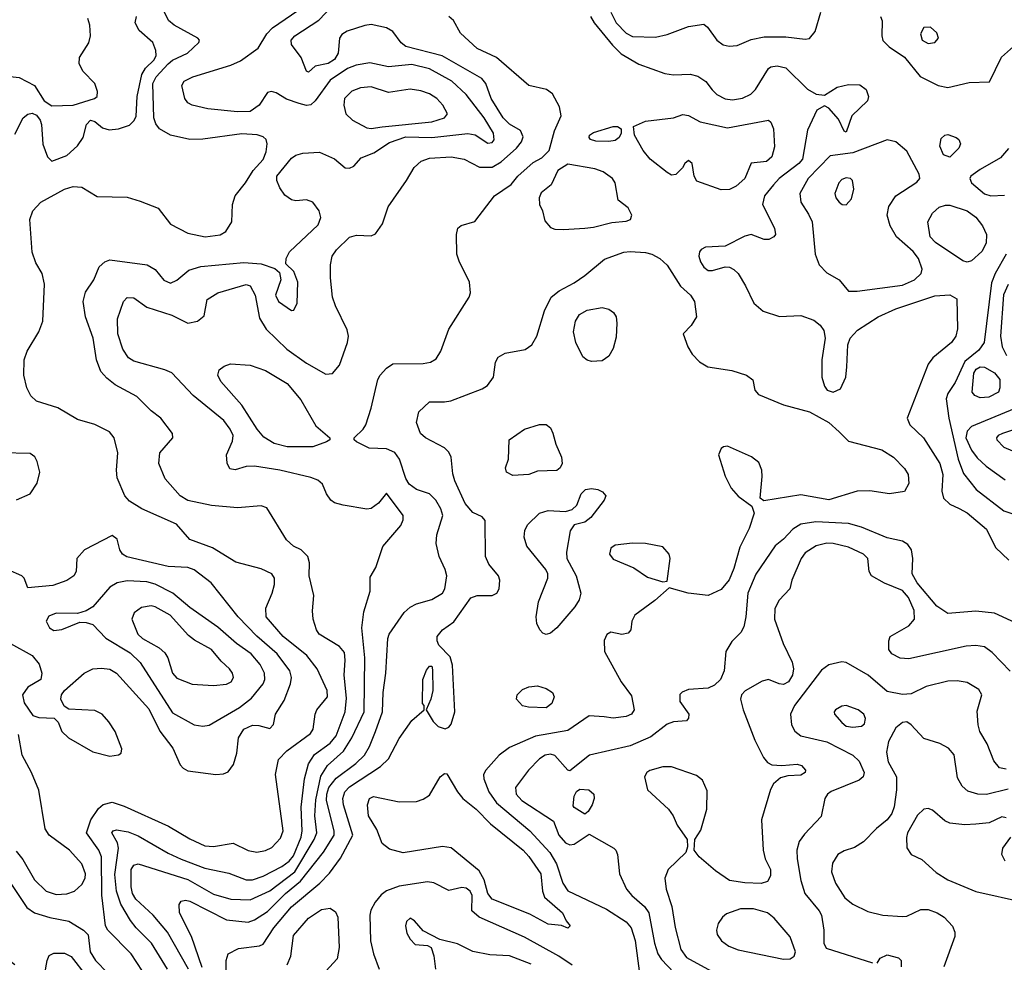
# Model space of a CAD drawing. Extents: x 1173079 to 1307053, y 522583 to 678478.
# Tile 54 of 256: x 1197177 to 1201737, y 566626 to 570990. Entities that reach past the tile are written whole.
import ezdxf

# ---------------------------------------------------------------- set-up
doc = ezdxf.new("R2010")
doc.units = 0

msp = doc.modelspace()

# ---------------------------------------------------------------- linework, layer by layer
at = {"layer": '0CON20XD'}
for points in [[(1197958.4, 566595), (1197861.9, 566765), (1197795, 566844.7), (1197715, 566918.7), (1197699.3, 566945), (1197693.3, 566975), (1197693.4, 567055), (1197705, 567075.6), (1197725, 567082.7), (1197955, 567008.8), (1198075, 566941.4), (1198155, 566918.1), (1198245, 566914.7), (1198335, 566956.9), (1198451.7, 567045), (1198541, 567195), (1198552.4, 567225), (1198543, 567305), (1198548.2, 567378.2), (1198571.8, 567488.2), (1198602.6, 567537.4), (1198677.1, 567602.9), (1198715.2, 567664.8), (1198772, 567785), (1198775.2, 568035), (1198761.1, 568175), (1198771.2, 568248.8), (1198799.5, 568345), (1198800.8, 568409.2), (1198825.6, 568454.4), (1198858.7, 568551.3), (1198941.7, 568648.3), (1198952.7, 568675), (1198953.6, 568695), (1198875, 568797.5), (1198838.5, 568751.5), (1198805, 568726.7), (1198785, 568724.4), (1198675, 568741.8), (1198635, 568753.5), (1198618.6, 568765), (1198598.1, 568795), (1198579.7, 568839.7), (1198557.6, 568857.6), (1198525, 568870.8), (1198382, 568905), (1198265, 568923.8), (1198225, 568920.9), (1198175, 568905.7), (1198150.7, 568910.7), (1198137, 568937), (1198135.4, 568975), (1198161.7, 569038.3), (1198165.3, 569065), (1198152.1, 569095), (1198122.5, 569135), (1197980.9, 569250.8), (1197881.4, 569355), (1197849.2, 569369.2), (1197705, 569409.6), (1197681.5, 569425), (1197654.6, 569465), (1197631.8, 569535), (1197630, 569605), (1197656.9, 569685), (1197675, 569704.4), (1197705, 569701.8), (1197765, 569659.6), (1197882, 569622), (1197955.7, 569585.7), (1198000, 569595), (1198031.7, 569618.3), (1198045.7, 569694.3), (1198094.7, 569725.3), (1198225, 569763.8), (1198245, 569758.2), (1198266.8, 569715), (1198287.6, 569607.6), (1198317.8, 569557.8), (1198414.4, 569464.4), (1198505, 569400.4), (1198595, 569348.6), (1198625, 569352), (1198658.6, 569391.4), (1198695.5, 569495), (1198699.5, 569525), (1198693.3, 569555), (1198638.8, 569665), (1198625.4, 569705), (1198616.2, 569795), (1198616.2, 569855), (1198624.6, 569895), (1198644.8, 569925.2), (1198705, 569982.9), (1198737, 569993), (1198805, 569989.2), (1198825, 569998.8), (1198857.1, 570045), (1198883.3, 570123.3), (1198968.9, 570245), (1199003.9, 570306.1), (1199036, 570335), (1199075, 570348.4), (1199175.8, 570355.8), (1199235, 570344.5), (1199307.1, 570307.1), (1199365, 570307.9), (1199407.3, 570332.7), (1199477.1, 570395), (1199501.2, 570425), (1199508.5, 570448.5), (1199497, 570477), (1199445, 570506.3), (1199416.5, 570535), (1199360.7, 570625), (1199336.2, 570695), (1199317.1, 570717.1), (1199133.2, 570823.2), (1198965, 570866.3), (1198943.1, 570883.1), (1198905, 570934.7), (1198875, 570951.7), (1198805, 570967.7), (1198775, 570963.9), (1198693.1, 570936.9), (1198669.2, 570920.8), (1198658.2, 570905), (1198651.9, 570835), (1198634.8, 570805.2), (1198605, 570787), (1198545.4, 570774.6), (1198515, 570746.7), (1198505, 570752.5), (1198480.8, 570815), (1198436.4, 570875), (1198434.6, 570895), (1198450.9, 570915), (1198561.8, 570988.2), (1198652.8, 571085)], [(1196795, 571001.5), (1196874.3, 570914.3), (1196917.3, 570835), (1196932.5, 570742.5), (1196950, 570720), (1196977, 570717), (1197105, 570730), (1197175, 570721.9), (1197245.3, 570685.3), (1197290, 570615), (1197325, 570591.6), (1197425, 570594), (1197523.8, 570625), (1197536, 570635), (1197537.7, 570657.7), (1197524.2, 570694.2), (1197470.7, 570750.7), (1197452.9, 570785), (1197453.3, 570815), (1197497.3, 570882.7), (1197505.4, 570915), (1197501.8, 570965), (1197492.5, 570995)], [(1198555.3, 567985.3), (1198506.8, 568046.8), (1198396.6, 568135), (1198318, 568225), (1198316.2, 568265), (1198346.5, 568335), (1198356.7, 568375), (1198356.5, 568405), (1198345, 568424.3), (1198295, 568448), (1198178.5, 568478.5), (1198070, 568545), (1197965, 568584.1), (1197903.8, 568653.8), (1197742.5, 568725), (1197685, 568760.8), (1197664.4, 568785), (1197628.6, 568868.6), (1197625.4, 568904.6), (1197631.8, 568985), (1197614.7, 569054.7), (1197592.1, 569082.1), (1197525, 569116.5), (1197445, 569139.5), (1197353.1, 569193.1), (1197255, 569223.5), (1197228, 569248), (1197210, 569285), (1197195.8, 569345), (1197197.1, 569415), (1197211.6, 569455), (1197265.4, 569545), (1197284.1, 569595), (1197292.2, 569765), (1197280.6, 569815), (1197251.4, 569865), (1197234.4, 569914.4), (1197223.2, 570065), (1197237.7, 570105), (1197275.2, 570144.8), (1197385, 570205.3), (1197425, 570217.8), (1197465, 570214.5), (1197535, 570171.4), (1197675, 570168.5), (1197735, 570150), (1197817.5, 570117.5), (1197875, 570043.8), (1197955, 570001.2), (1198035.5, 569985.5), (1198105.5, 569994.5), (1198131.2, 570008.8), (1198158.8, 570055), (1198162, 570135), (1198174.3, 570175), (1198223.1, 570235), (1198258, 570292), (1198305, 570343.1), (1198317.6, 570377.6), (1198323.5, 570415), (1198318.1, 570435), (1198305, 570447.8), (1198276.5, 570456.5), (1198205, 570461.9), (1198025, 570437.3), (1197965, 570436.2), (1197875, 570455.3), (1197825, 570485.5), (1197807.2, 570507.2), (1197798.4, 570535), (1197794.1, 570695), (1197808.3, 570725), (1197864, 570785), (1197885, 570803.2), (1197954.2, 570835), (1198006.7, 570885), (1198010, 570895), (1198001.2, 570905), (1197891.9, 570965), (1197866.3, 570986.3), (1197847.8, 571025)], [(1197277.1, 570505), (1197283.6, 570413.6), (1197305.4, 570355.4), (1197325, 570335.8), (1197395, 570361.1), (1197445, 570406.7), (1197471.5, 570445), (1197485.7, 570505), (1197505, 570524.4), (1197525, 570518.9), (1197559.6, 570489.6), (1197590.8, 570480.8), (1197635.2, 570484.8), (1197685, 570501.6), (1197707, 570523), (1197715.8, 570544.2), (1197720.6, 570635), (1197742.9, 570737.1), (1197759, 570765), (1197799.8, 570805), (1197809.3, 570825), (1197808, 570848), (1197793.5, 570885), (1197729.7, 570939.7), (1197711.1, 570975), (1197718, 571005)], [(1198690.9, 567849.1), (1198679.8, 567955), (1198684.7, 568025), (1198680.7, 568060.7), (1198657.7, 568087.7), (1198564.4, 568145), (1198551.4, 568165), (1198535.7, 568215), (1198533, 568253), (1198539.5, 568325), (1198516.9, 568415), (1198519.4, 568475), (1198512, 568505), (1198481.2, 568535), (1198445, 568552.9), (1198412.6, 568582.6), (1198320.7, 568730.7), (1198295, 568738.8), (1198185, 568730.9), (1198065, 568741.1), (1197955, 568764.7), (1197920.5, 568785), (1197850, 568865), (1197821.5, 568935), (1197825.6, 568985), (1197885.8, 569055), (1197884.2, 569075), (1197830.8, 569145), (1197785, 569180), (1197719.2, 569245), (1197619.3, 569299.3), (1197580.2, 569330.2), (1197552, 569362), (1197533.1, 569415), (1197517.8, 569515), (1197482.2, 569615), (1197471.2, 569685), (1197481.7, 569728.3), (1197520.4, 569785), (1197545, 569846), (1197570.4, 569869.6), (1197595, 569877.8), (1197767.5, 569855), (1197805, 569834), (1197845, 569784.4), (1197875, 569770.9), (1197905, 569783.6), (1197960.2, 569829.8), (1198015, 569848.2), (1198214.3, 569865.7), (1198295, 569859.1), (1198358.3, 569838.3), (1198380, 569820), (1198385.8, 569785), (1198361.1, 569715), (1198375, 569685.8), (1198435, 569643.8), (1198446.7, 569645), (1198462.7, 569677.3), (1198465.6, 569775), (1198445.8, 569825), (1198410, 569860), (1198410.8, 569885), (1198425.8, 569915), (1198559.4, 570040.6), (1198572.1, 570075), (1198563.6, 570105), (1198535, 570145.6), (1198505, 570156.5), (1198455, 570151.2), (1198435, 570155.4), (1198405, 570177.3), (1198381, 570211), (1198367.1, 570245), (1198368.1, 570265), (1198435, 570349.5), (1198455, 570362.5), (1198488.6, 570371.4), (1198565, 570376.9), (1198635, 570346.2), (1198685, 570304), (1198705, 570302), (1198725, 570312.5), (1198759.1, 570350.9), (1198816.8, 570373.2), (1198889.1, 570420.9), (1198965, 570447.2), (1199085.2, 570444.8), (1199252.9, 570462.9), (1199286.9, 570456.9), (1199345, 570418.5), (1199365, 570421.1), (1199375, 570434), (1199370.8, 570465), (1199328.2, 570535), (1199244.2, 570644.2), (1199178.2, 570705), (1199075, 570763), (1198993.2, 570783.2), (1198885, 570771.4), (1198799.1, 570790.9), (1198735, 570780.3), (1198695, 570763.5), (1198615, 570710.8), (1198545, 570613.8), (1198525, 570595.4), (1198505, 570592.7), (1198471.4, 570601.4), (1198412, 570622), (1198365, 570650.9), (1198342.5, 570657.5), (1198325, 570652.5), (1198285.6, 570594.4), (1198245, 570564.7), (1198185, 570563.2), (1198048.1, 570578.1), (1197975, 570594.5), (1197955.4, 570605.4), (1197941.1, 570625), (1197927.5, 570685), (1197938, 570705), (1197979.2, 570725), (1198155, 570779.1), (1198199.7, 570800.3), (1198281.1, 570858.9), (1198321.5, 570925), (1198348.1, 570951.9), (1198465, 571032.4)], [(1197972.2, 566745), (1197916.8, 566855), (1197915.6, 566894.4), (1197925, 566908.8), (1197945, 566913.3), (1197965, 566908.5), (1198135, 566822.4), (1198235, 566811.8), (1198265, 566823.1), (1198325, 566861), (1198408, 566945), (1198477.9, 567002.1), (1198583.6, 567136.4), (1198633, 567215), (1198634, 567235), (1198598.4, 567375), (1198599.1, 567405), (1198608.1, 567435), (1198642, 567478), (1198733.2, 567546.8), (1198773.1, 567585), (1198796.8, 567625), (1198824.8, 567695), (1198856.6, 567785), (1198859.5, 567875), (1198873.2, 567965), (1198881.5, 568125), (1198887.3, 568145), (1198957.8, 568245), (1198985, 568270), (1199014.7, 568285.3), (1199085, 568305.4), (1199134.3, 568335), (1199145.5, 568355), (1199154.6, 568415), (1199147.7, 568445), (1199119.5, 568505), (1199105.5, 568565), (1199108.8, 568605), (1199136.1, 568695), (1199127.7, 568725), (1199104.6, 568765), (1199075.2, 568795.2), (1199014.8, 568814.8), (1198980.2, 568840.2), (1198965, 568866.7), (1198936.2, 568956.2), (1198915, 568985.9), (1198875, 569003.1), (1198795, 569007.1), (1198736.2, 569035), (1198726.7, 569045), (1198726.2, 569055), (1198767.5, 569095), (1198780, 569115), (1198805, 569191.2), (1198835.5, 569324.5), (1198845.8, 569345), (1198875, 569376.2), (1198905, 569396.2), (1199045, 569398.2), (1199078.8, 569405), (1199105, 569420), (1199127.5, 569455), (1199165, 569557.5), (1199259.2, 569705), (1199264.3, 569725.7), (1199259.5, 569775), (1199211.5, 569871.5), (1199201.5, 569905), (1199199.5, 569995), (1199205.6, 570024.4), (1199222.2, 570037.8), (1199285, 570055.7), (1199376, 570175), (1199453.3, 570226.7), (1199483.3, 570265), (1199555, 570328.6), (1199595, 570350), (1199629.4, 570385), (1199653.8, 570475), (1199684.4, 570545), (1199676.6, 570586.6), (1199645, 570646.7), (1199617, 570667), (1199535, 570685.7), (1199385, 570814.7), (1199296.1, 570856.1), (1199217.9, 570927.9), (1199185.8, 570985.8), (1199165, 571004.5)], [(1199820.7, 571005), (1199838.2, 570975), (1199921.9, 570871.9), (1199961.9, 570831.9), (1200044.3, 570784.3), (1200165, 570740.9), (1200204.7, 570735.3), (1200282.7, 570737.3), (1200317.9, 570727.9), (1200355, 570704.2), (1200384.7, 570664.7), (1200405, 570644.4), (1200445, 570623.8), (1200478.9, 570618.9), (1200525, 570627.5), (1200562.5, 570645), (1200585, 570666.9), (1200645, 570763.8), (1200655, 570771.2), (1200685, 570775.8), (1200725, 570767.5), (1200825, 570668.8), (1200865.9, 570645.9), (1200905, 570641.2), (1200962.6, 570677.4), (1201015, 570689.4), (1201067.8, 570687.8), (1201096.7, 570666.7), (1201108.5, 570635), (1201103.2, 570615), (1201030.8, 570545), (1201005, 570468.8), (1200995, 570474), (1200968.9, 570528.9), (1200925, 570580.8), (1200905, 570591.2), (1200868.8, 570571.2), (1200825, 570478.8), (1200802.4, 570345), (1200785, 570324.2), (1200694.6, 570255), (1200667.7, 570225), (1200626.4, 570175), (1200617.1, 570135), (1200673.3, 570025), (1200676.7, 569995), (1200670, 569985), (1200647, 569973), (1200625, 569972), (1200564.1, 569995.9), (1200535, 569988), (1200445, 569942), (1200353.6, 569936.4), (1200333.5, 569926.5), (1200325.7, 569915), (1200322.2, 569895), (1200329.5, 569869.5), (1200345, 569844.4), (1200365, 569829.4), (1200385, 569829.4), (1200445, 569845.8), (1200465, 569844.2), (1200485, 569834), (1200504, 569815), (1200538.3, 569758.3), (1200577, 569677), (1200620.3, 569640.3), (1200696.4, 569616.4), (1200795, 569621.2), (1200855, 569599.2), (1200885, 569576), (1200900.9, 569550.9), (1200908, 569515), (1200891.5, 569415), (1200892.5, 569335), (1200903.8, 569293.8), (1200916.2, 569275), (1200945, 569266), (1200978.8, 569281.2), (1201002.9, 569335), (1201007.5, 569382.5), (1201012, 569485), (1201022.9, 569515), (1201057.3, 569552.7), (1201152.2, 569615), (1201235, 569651.9), (1201415, 569711.8), (1201485, 569716.9), (1201517.3, 569697.3), (1201520.9, 569559.1), (1201512.5, 569525), (1201493.1, 569495), (1201406.7, 569425), (1201384.2, 569395.8), (1201287.5, 569145), (1201298.8, 569115), (1201362.9, 569055), (1201438.8, 568935), (1201451.6, 568885), (1201448.1, 568808.1), (1201455.4, 568775), (1201485, 568747.7), (1201527.7, 568727.8), (1201565, 568706.8), (1201655, 568631.5), (1201696.8, 568546.8), (1201758.6, 568488.6)], [(1199914.8, 571025), (1199939, 570975), (1199985, 570927.5), (1200015, 570912.5), (1200120.9, 570909.1), (1200175, 570920.9), (1200275, 570958.2), (1200345, 570969.4), (1200363.1, 570955), (1200405.5, 570895), (1200435, 570873.2), (1200463.2, 570866.8), (1200499.3, 570870.7), (1200565, 570898.5), (1200625, 570910.6), (1200725, 570910.9), (1200815, 570899.5), (1200835, 570903.1), (1200861.8, 570935), (1200887.2, 571025)], [(1201163.3, 571005), (1201170.8, 570985), (1201169.1, 570915), (1201175, 570894.3), (1201203.3, 570865), (1201275, 570817.3), (1201347.7, 570727.8), (1201430, 570685), (1201475, 570676.4), (1201575, 570699.2), (1201668.3, 570701.7), (1201724.1, 570815.9), (1201834.5, 570915)], [(1201385, 570880.6), (1201415, 570884.2), (1201432, 570905), (1201425, 570930), (1201395.8, 570955.8), (1201365, 570953.8), (1201349.4, 570925), (1201357.1, 570895), (1201385, 570880.6)], [(1198805, 570486.1), (1198855, 570494.8), (1199085, 570517.4), (1199144.3, 570535), (1199157.8, 570555), (1199136.9, 570595), (1199108.9, 570625), (1199075, 570646.8), (1199035, 570660.4), (1198985, 570668.2), (1198885, 570653.4), (1198805, 570678.5), (1198755, 570674.6), (1198715, 570659.5), (1198681.8, 570625), (1198678.2, 570595), (1198687.5, 570555), (1198717.5, 570525), (1198785, 570490), (1198805, 570486.1)], [(1197155, 570460), (1197192.9, 570535), (1197215, 570553.2), (1197235, 570556.7), (1197255, 570547.5), (1197271.8, 570525), (1197277.1, 570505)], [(1200425, 570202.8), (1200313.2, 570243.2), (1200301.2, 570265), (1200291.2, 570325), (1200275, 570338.8), (1200256.7, 570325), (1200246.1, 570303.9), (1200216.1, 570273.9), (1200195, 570270), (1200175, 570282), (1200097.5, 570345), (1200063.9, 570383.9), (1200023.8, 570455), (1200020, 570495), (1200075, 570520), (1200204.3, 570535.7), (1200248.3, 570551.7), (1200275, 570546.9), (1200328, 570518), (1200455, 570489.1), (1200645, 570524.2), (1200655.7, 570515), (1200667.8, 570485), (1200672, 570402), (1200660.9, 570355), (1200635, 570333.1), (1200565, 570326), (1200535.4, 570255), (1200495, 570219.7), (1200465, 570204.7), (1200425, 570202.8)], [(1199905, 570425.7), (1199845, 570427.1), (1199821.2, 570435), (1199814.2, 570445), (1199816, 570455), (1199835, 570467.5), (1199925, 570495.8), (1199945, 570496.2), (1199962.5, 570485), (1199963.3, 570465), (1199953.3, 570445), (1199935, 570431.4), (1199905, 570425.7)], [(1201485, 570354.4), (1201456, 570365), (1201438.1, 570405), (1201445, 570440), (1201462, 570455), (1201475, 570458.2), (1201514, 570445), (1201526.2, 570435), (1201534, 570415), (1201525.8, 570395), (1201485, 570354.4)], [(1201055, 569732.9), (1201265, 569761.6), (1201321.9, 569785), (1201352.5, 569815), (1201356.5, 569835), (1201338.9, 569885), (1201315, 569916.8), (1201237.9, 569985), (1201209.1, 570035), (1201194.5, 570085), (1201202.5, 570125), (1201235, 570174.3), (1201331.9, 570238.1), (1201345.6, 570255), (1201342.2, 570275), (1201285, 570380.8), (1201235, 570424.2), (1201195, 570434.2), (1201036.2, 570373.8), (1200930.3, 570359.7), (1200828.8, 570255), (1200790.8, 570185), (1200794.6, 570145), (1200830.1, 570090.1), (1200846.6, 570055), (1200860.7, 569905), (1200879.6, 569855), (1200915, 569817.8), (1200972, 569785), (1201015, 569733.8), (1201055, 569732.9)], [(1201756.9, 570393.1), (1201718.8, 570351.2), (1201625, 570296.2), (1201581.9, 570265), (1201576.9, 570255), (1201585.6, 570235), (1201645, 570184.4), (1201675, 570174.4), (1201737.5, 570177.5)], [(1199695, 570019.4), (1199795, 570024.7), (1199835, 570028.9), (1199918.7, 570051.3), (1199985, 570057.1), (1200006.2, 570065), (1200012.5, 570085), (1199995, 570118.8), (1199948.8, 570155), (1199934, 570235), (1199922, 570255), (1199878.6, 570285), (1199840.2, 570300.3), (1199715, 570320.6), (1199668.6, 570291.4), (1199638, 570225), (1199592.1, 570187.9), (1199582, 570165), (1199584, 570135), (1199598, 570105), (1199608.3, 570058.3), (1199635, 570028), (1199655, 570020.8), (1199695, 570019.4)], [(1201005, 570133.5), (1201029.5, 570160.5), (1201039.4, 570205), (1201034, 570245), (1201024.4, 570254.4), (1201005, 570257.5), (1200985, 570250.6), (1200970, 570235), (1200951.9, 570185), (1200957.1, 570165), (1200972.9, 570145), (1200986.7, 570135), (1201005, 570133.5)], [(1201565, 569867.5), (1201545, 569873.6), (1201419, 569959), (1201393.8, 569985), (1201382.7, 570055), (1201404.6, 570095), (1201435, 570121.8), (1201465, 570132), (1201485, 570131.2), (1201564.8, 570104.8), (1201605, 570075.4), (1201636.6, 570035), (1201654.7, 569995), (1201652.8, 569955), (1201632.6, 569917.4), (1201585, 569874.4), (1201565, 569867.5)], [(1198131.3, 566521.3), (1198133.1, 566635), (1198142.9, 566665), (1198190.5, 566689.5), (1198287.5, 566702.5), (1198305, 566710.6), (1198354.2, 566785), (1198435, 566883.7), (1198567.5, 566992.5), (1198611.5, 567038.5), (1198662.3, 567107.7), (1198720, 567215), (1198677, 567355), (1198673.8, 567385), (1198682.3, 567415), (1198705, 567437.8), (1198847.5, 567532.5), (1198885, 567568.5), (1198935, 567662.5), (1198992.5, 567745), (1199050, 567795), (1199050, 567815), (1199042.5, 567825), (1199043.8, 567935), (1199060.8, 567979.2), (1199075, 567997.5), (1199085, 567997.5), (1199089.5, 567979.5), (1199090, 567885), (1199081.2, 567845), (1199060, 567795), (1199091.3, 567741.3), (1199115, 567717.1), (1199147, 567707), (1199165, 567714.5), (1199175, 567728.1), (1199192, 567785), (1199181.9, 568001.9), (1199170.4, 568040.4), (1199118.8, 568095), (1199110, 568115), (1199110.8, 568135), (1199134.3, 568165), (1199188.1, 568201.9), (1199267, 568313), (1199295, 568324.4), (1199365.4, 568324.6), (1199386, 568335), (1199398, 568355), (1199400, 568395), (1199394, 568415), (1199350, 568470), (1199334.3, 568505), (1199332.3, 568672.3), (1199318.8, 568688.8), (1199275, 568708.6), (1199239.7, 568749.7), (1199192.5, 568855), (1199182.4, 568887.6), (1199175.3, 568965), (1199165, 568988.6), (1199145, 569008.2), (1199056, 569055), (1199032.5, 569075), (1199014.2, 569125), (1199025.5, 569174.5), (1199075, 569221.4), (1199145, 569220.4), (1199174, 569226), (1199318.6, 569281.4), (1199343.1, 569296.9), (1199370.9, 569335), (1199380, 569405), (1199393, 569427), (1199425, 569445.5), (1199517.4, 569462.6), (1199548.6, 569485), (1199571.5, 569525), (1199608, 569642), (1199639.1, 569705), (1199675, 569735.4), (1199745, 569771.3), (1199795, 569805.5), (1199885, 569881.5), (1199975, 569913.9), (1200005, 569917.5), (1200075, 569912.3), (1200105, 569904.5), (1200142, 569885), (1200175, 569852.9), (1200237.1, 569757.1), (1200283.1, 569715), (1200302.2, 569685), (1200311.4, 569615), (1200287.5, 569575), (1200250, 569535), (1200272, 569475), (1200292.1, 569442.1), (1200325.8, 569405.8), (1200363.2, 569383.2), (1200475, 569365.4), (1200543.8, 569345), (1200572.3, 569322.3), (1200582, 569275), (1200598.8, 569255), (1200715, 569207.1), (1200835, 569174.1), (1200925, 569125.8), (1200972.5, 569082.5), (1201015, 569038.8), (1201169.4, 568999.4), (1201223.3, 568965), (1201275, 568911.9), (1201291.5, 568885), (1201295, 568842.5), (1201275, 568806), (1201205, 568794.3), (1201115, 568809.5), (1201055, 568806.9), (1200925, 568767.8), (1200795, 568790.5), (1200623.1, 568763.1), (1200606.2, 568775), (1200616.2, 568875), (1200613.6, 568905), (1200599.6, 568939.6), (1200566.8, 568966.8), (1200455, 569015.7), (1200436.8, 569013.2), (1200425.5, 569004.5), (1200413.5, 568975), (1200445, 568876.2), (1200471.3, 568821.3), (1200504.1, 568784.1), (1200568.3, 568738.3), (1200577.8, 568705), (1200556.1, 568635), (1200512.5, 568547.5), (1200485, 568448.6), (1200463.1, 568396.9), (1200425, 568352.2), (1200365, 568324.2), (1200272.5, 568335), (1200185, 568360), (1200118.7, 568301.3), (1200026.3, 568233.7), (1200012.5, 568205), (1200008, 568165), (1199995, 568150), (1199965, 568143.8), (1199915, 568153.8), (1199896.1, 568143.9), (1199883.9, 568116.1), (1199886, 568065), (1199962.1, 567925), (1200009.8, 567859.8), (1200023.1, 567795), (1200010.8, 567775), (1199985, 567763.6), (1199925, 567757.1), (1199883.3, 567763.3), (1199815, 567767.5), (1199715, 567699.2), (1199566.5, 567673.5), (1199445, 567620.9), (1199397.3, 567585), (1199335.7, 567515), (1199325.6, 567495), (1199326.7, 567475), (1199349.6, 567415), (1199385.9, 567365), (1199539.7, 567235), (1199632.1, 567135), (1199662.3, 567082.3), (1199691.8, 566991.8), (1199715, 566957.5), (1199895, 566872.5), (1199985, 566813.2), (1200008.9, 566785), (1200026.8, 566726.8), (1200047.1, 566575)], [(1201745.2, 569905), (1201694, 569815), (1201678.1, 569771.9), (1201643.6, 569495), (1201619.5, 569460.5), (1201555, 569407.5), (1201509.5, 569310.5), (1201475, 569258.8), (1201467.8, 569235), (1201479.7, 569145), (1201523.2, 568955), (1201548.6, 568888.6), (1201607.3, 568815), (1201735, 568716.9), (1201826.7, 568685)], [(1201755, 569764.5), (1201734, 569716), (1201719.8, 569525), (1201727.3, 569475), (1201748, 569435)], [(1199825, 569407.5), (1199805, 569413.6), (1199785, 569429.4), (1199752.5, 569495), (1199742.2, 569545), (1199750.6, 569595), (1199770, 569625), (1199805.3, 569644.7), (1199875, 569657.9), (1199905, 569650), (1199927.5, 569635), (1199938.9, 569615), (1199942.8, 569585), (1199939.9, 569520.1), (1199925, 569467.5), (1199905, 569433.1), (1199875, 569411.5), (1199825, 569407.5)], [(1198415, 569012.4), (1198355, 569028.4), (1198307.7, 569057.7), (1198276.1, 569095), (1198205, 569205.4), (1198108.5, 569315), (1198094.4, 569345), (1198100.9, 569369.1), (1198123.5, 569386.5), (1198152.8, 569397.2), (1198245, 569391.3), (1198315.8, 569365.8), (1198415, 569306.5), (1198479.5, 569229.5), (1198549.1, 569109.1), (1198613.3, 569055), (1198612.5, 569045), (1198597.5, 569035), (1198535, 569013.3), (1198415, 569012.4)], [(1201625, 569238.8), (1201600.2, 569250.2), (1201587.5, 569265), (1201596.2, 569353.8), (1201607.2, 569372.8), (1201625, 569382.5), (1201645, 569380.8), (1201691.1, 569355), (1201716.5, 569325), (1201716.7, 569285), (1201710, 569265), (1201665, 569241.8), (1201625, 569238.8)], [(1201782.1, 569187.9), (1201585, 569106.7), (1201564.8, 569085), (1201558.4, 569055), (1201585, 568996.5), (1201611.9, 568961.9), (1201653.4, 568923.4), (1201740.3, 568860.3)], [(1201910.8, 569135), (1201728.6, 569075), (1201709.4, 569065), (1201700.6, 569055), (1201701.9, 569045), (1201735, 569010.6), (1201775, 568993.3)], [(1199460.5, 568880.5), (1199431.2, 568895), (1199426.7, 568915), (1199440, 568955), (1199443.3, 569045), (1199515, 569094.2), (1199584.2, 569115.8), (1199615.8, 569115.8), (1199635, 569100), (1199646.6, 569076.6), (1199660, 569025), (1199686.7, 568965), (1199690, 568935), (1199680, 568915), (1199665, 568902.5), (1199575, 568900), (1199535, 568883.8), (1199460.5, 568880.5)], [(1197162.2, 568767.8), (1197225, 568794.3), (1197258.2, 568845), (1197270, 568895), (1197258.1, 568945), (1197246.7, 568966.7), (1197225, 568981.2), (1197094.1, 568984.1)], [(1199615, 568144.2), (1199599.7, 568149.7), (1199585.5, 568165.5), (1199572.7, 568195), (1199568.2, 568225), (1199579.6, 568295), (1199622.2, 568405), (1199623.3, 568425), (1199613.3, 568445), (1199525, 568552.5), (1199512.9, 568595), (1199516.4, 568625), (1199528.5, 568651.5), (1199584.5, 568705.5), (1199625, 568717.5), (1199705, 568712.5), (1199735, 568722.5), (1199757.3, 568742.7), (1199776.9, 568795), (1199797.5, 568815), (1199825, 568819.4), (1199854.4, 568814.4), (1199876.7, 568805), (1199891.2, 568785), (1199884, 568765), (1199821.4, 568685), (1199795, 568664.4), (1199745, 568651.2), (1199726.8, 568623.2), (1199708.9, 568525), (1199710.6, 568495), (1199754.5, 568415), (1199776.5, 568335), (1199768.2, 568305), (1199748.5, 568271.5), (1199665.2, 568174.7), (1199635, 568150.6), (1199615, 568144.2)], [(1201808.9, 568188.9), (1201692.4, 568242.4), (1201605, 568252.2), (1201475, 568241.2), (1201424.7, 568275), (1201333.5, 568383.5), (1201310.8, 568425), (1201313.2, 568495), (1201306.6, 568535), (1201290.4, 568560.4), (1201265.9, 568575.9), (1201195, 568591.8), (1201075, 568641.3), (1201015, 568657.6), (1200864.7, 568665.3), (1200794, 568655), (1200758.2, 568631.8), (1200715, 568584.4), (1200676.3, 568553.7), (1200586.4, 568423.7), (1200549.2, 568335), (1200540.7, 568225), (1200530.9, 568179.1), (1200516.9, 568153.1), (1200475, 568112), (1200447.8, 568065), (1200440.3, 567975), (1200423.1, 567935), (1200395, 567909.8), (1200365.2, 567894.8), (1200275, 567889.3), (1200245, 567876.2), (1200234.7, 567865.3), (1200233.8, 567833.8), (1200276, 567775), (1200273.9, 567756.1), (1200265, 567743.3), (1200205, 567739.4), (1200175, 567729.1), (1200099.5, 567670.5), (1200005, 567628.2), (1199815.5, 567584.5), (1199725, 567512), (1199715, 567515.7), (1199655, 567583.1), (1199635, 567589.7), (1199610.8, 567585), (1199585, 567568.8), (1199533.9, 567516.1), (1199473.8, 567435), (1199476.8, 567405), (1199501.8, 567375), (1199649.6, 567279.6), (1199673.1, 567215), (1199705, 567179.2), (1199725, 567169.4), (1199745, 567172.5), (1199815, 567218.8), (1199928, 567155), (1199938.6, 567145), (1199945.7, 567125), (1199954.4, 567035), (1199987.5, 566965), (1200011.5, 566935), (1200070.8, 566885), (1200091.2, 566855), (1200117.1, 566715), (1200133, 566665), (1200149, 566639), (1200380.6, 566395)], [(1197135, 568102.2), (1197235, 568046.7), (1197266.5, 568006.5), (1197278.9, 567965), (1197274.5, 567935.5), (1197215, 567899.5), (1197190, 567865), (1197197.6, 567827.6), (1197238.3, 567768.3), (1197265, 567760), (1197335.9, 567755.9), (1197355, 567737.5), (1197372, 567695), (1197402.5, 567665), (1197515, 567600.8), (1197595, 567580), (1197635, 567586), (1197646.2, 567595), (1197649.2, 567615), (1197619.5, 567695), (1197588.9, 567738.9), (1197559.2, 567775), (1197525, 567792.5), (1197405, 567798), (1197382.7, 567812.7), (1197368, 567845), (1197370, 567865), (1197384, 567885), (1197474.7, 567965.3), (1197515, 567984.5), (1197555, 567987.9), (1197595, 567983.8), (1197625, 567965.4), (1197775, 567800), (1197826.2, 567696.2), (1197886.8, 567616.8), (1197920.1, 567540.1), (1197934.2, 567524.2), (1197955, 567513.3), (1198084.5, 567495.5), (1198121.1, 567498.9), (1198142.5, 567507.5), (1198167.8, 567542.2), (1198182.5, 567595), (1198190.7, 567665), (1198214.7, 567705), (1198255, 567724.7), (1198285, 567722.7), (1198335, 567708), (1198352.7, 567727.3), (1198361.8, 567775), (1198402, 567838), (1198431.8, 567915), (1198436, 567945), (1198428.2, 567975), (1198369.2, 568055), (1198275.4, 568135.4), (1198189.2, 568225), (1198063.3, 568383.3), (1197985, 568443.1), (1197955, 568454.4), (1197865, 568458.8), (1197672.6, 568502.6), (1197652.5, 568515), (1197640.8, 568535), (1197627.5, 568585), (1197605, 568602.5), (1197476.7, 568535), (1197442.2, 568495), (1197437.8, 568435), (1197426.9, 568415), (1197395, 568393.8), (1197330.9, 568370.9), (1197215, 568360), (1197197.5, 568405), (1197186.7, 568415), (1197123.8, 568443.8)], [(1200155, 568387.5), (1200175, 568390), (1200190, 568495), (1200185, 568516.2), (1200155, 568549.2), (1200075, 568565.6), (1200015, 568566.9), (1199935, 568558), (1199915, 568543.3), (1199909.2, 568515), (1199925, 568492.9), (1200021.9, 568451.9), (1200085, 568409.2), (1200155, 568387.5)], [(1201764.3, 567974.3), (1201680.9, 568060.9), (1201645, 568087.3), (1201605, 568092.1), (1201560.5, 568089.5), (1201295, 568031.5), (1201254.7, 568034.7), (1201216, 568055), (1201202.9, 568075), (1201202.5, 568115), (1201209.2, 568135), (1201295, 568184.6), (1201320.4, 568215), (1201319.4, 568255), (1201293.7, 568315), (1201265, 568347.8), (1201181.8, 568381.8), (1201121.9, 568415), (1201111.1, 568435), (1201105.6, 568495), (1201085.6, 568515), (1201015, 568548.6), (1200945, 568565.8), (1200915, 568567.2), (1200865, 568554.2), (1200815, 568522.1), (1200796.8, 568495), (1200752.9, 568395), (1200744.2, 568355), (1200695, 568302.5), (1200674.5, 568264.5), (1200672.4, 568215), (1200712.8, 568102.8), (1200753.8, 568015), (1200760.3, 567985), (1200756.5, 567955), (1200736.9, 567925), (1200715, 567912.7), (1200695, 567914.7), (1200645, 567935.4), (1200615, 567928.2), (1200536.9, 567883.1), (1200520, 567865), (1200514.5, 567845), (1200527.8, 567795), (1200582.2, 567655), (1200622, 567575), (1200640.5, 567550.5), (1200660.7, 567540.7), (1200707, 567537), (1200777, 567543), (1200797.3, 567537.3), (1200815.8, 567515), (1200814, 567505), (1200795, 567492.2), (1200735, 567490), (1200700.3, 567479.7), (1200667.5, 567452.5), (1200654.4, 567425.6), (1200613.1, 567285), (1200619.5, 567145), (1200629.5, 567105), (1200653.5, 567055), (1200653.7, 567026.3), (1200640.2, 566999.8), (1200610.6, 566990.6), (1200535, 566993.8), (1200465, 567005.6), (1200398.9, 567048.9), (1200324, 567115), (1200301.2, 567145), (1200303.3, 567195), (1200332, 567238), (1200360, 567335), (1200360.7, 567420.7), (1200339.6, 567469.6), (1200311.1, 567491.1), (1200195, 567530.4), (1200155, 567530.4), (1200095.4, 567514.6), (1200080.8, 567505), (1200070, 567485), (1200084.4, 567425), (1200182.5, 567335), (1200204, 567304), (1200221.5, 567261.5), (1200268.8, 567195), (1200269.5, 567160.5), (1200261.4, 567135), (1200180.5, 567055), (1200164.6, 567015.4), (1200171.2, 566965), (1200196.6, 566885), (1200212.3, 566787.7), (1200238.9, 566685), (1200265, 566648.2), (1200564.7, 566484.7)], [(1198025, 567720), (1198055, 567723.5), (1198195, 567805.9), (1198250.9, 567849.1), (1198304.6, 567915), (1198312.5, 567935), (1198310, 567965), (1198290, 568005), (1198248.9, 568055), (1198181.7, 568101.7), (1198095, 568177.9), (1197965, 568268.8), (1197885.8, 568335.8), (1197805, 568376.2), (1197765, 568387.2), (1197675, 568392), (1197627.7, 568382.3), (1197595, 568363.5), (1197515, 568272.5), (1197485, 568254), (1197445, 568241.2), (1197345, 568242.2), (1197311.4, 568228.6), (1197300, 568205), (1197315, 568174), (1197335, 568162), (1197372.7, 568167.3), (1197455, 568201.2), (1197485, 568200), (1197515, 568190), (1197576.5, 568126.5), (1197688.1, 568058.1), (1197735, 568013.8), (1197885, 567781.3), (1197985, 567725.5), (1198025, 567720)], [(1198075, 567907.9), (1198135, 567913.5), (1198155.9, 567924.1), (1198166.4, 567945), (1198162.2, 567965), (1198147.8, 567985), (1198109.7, 568019.7), (1198065, 568073.6), (1197987.1, 568117.1), (1197959.4, 568139.4), (1197873.9, 568233.9), (1197805, 568272.2), (1197785, 568276.5), (1197741.2, 568268.8), (1197706.7, 568243.3), (1197696.5, 568215), (1197723.8, 568145), (1197745.5, 568125), (1197822.2, 568082.2), (1197849, 568059), (1197862.9, 568035), (1197884.6, 567965), (1197905, 567941.4), (1197975, 567913.3), (1198075, 567907.9)], [(1197745.4, 566585), (1197693.1, 566665), (1197585.4, 566775.4), (1197574.4, 566794.4), (1197556.7, 566936.7), (1197555.7, 567115), (1197543.1, 567145), (1197486.1, 567225), (1197506.4, 567285), (1197541.9, 567338.1), (1197562.9, 567357.1), (1197605, 567367.6), (1197660.3, 567349.7), (1197866.6, 567256.6), (1197965, 567197.5), (1198035, 567165.9), (1198075, 567162.2), (1198165, 567177.8), (1198235, 567144.5), (1198275, 567136.4), (1198315, 567143.6), (1198345, 567158.1), (1198385, 567201.4), (1198397.3, 567235), (1198361.5, 567495), (1198375.3, 567564.7), (1198413.8, 567605), (1198523.6, 567685), (1198536.4, 567705), (1198544.6, 567775), (1198552.7, 567795), (1198602.3, 567855), (1198600.4, 567885), (1198555.3, 567985.3)], [(1201745, 567520.4), (1201715, 567526.5), (1201688.5, 567558.5), (1201658.2, 567638.2), (1201624.5, 567695), (1201616.2, 567726.2), (1201611.2, 567788.8), (1201632.9, 567865), (1201619.3, 567889.3), (1201565, 567921.9), (1201518.9, 567928.9), (1201475, 567927.5), (1201375, 567903.3), (1201305, 567869.1), (1201265, 567866.2), (1201195, 567880.6), (1201106.9, 567955), (1201005, 568014.6), (1200985, 568017.3), (1200925, 568002.9), (1200891, 567979), (1200765.1, 567814.9), (1200747.3, 567775), (1200751.1, 567725), (1200766.2, 567696.2), (1200795, 567675.3), (1200915, 567647.1), (1201035.7, 567585), (1201065, 567558), (1201088.5, 567505), (1201082.9, 567485), (1201065, 567469.4), (1200935, 567417.1), (1200918.8, 567405), (1200905.9, 567384.1), (1200889.3, 567300.7), (1200811.2, 567218.8), (1200787.3, 567185), (1200776, 567145), (1200777.6, 567105), (1200794.2, 567005), (1200812.7, 566945), (1200880, 566865), (1200890.4, 566845), (1200900.5, 566775), (1200901.4, 566715), (1200911.7, 566691.7), (1201127, 566623)], [(1199615, 567804.2), (1199532.7, 567807.3), (1199505, 567814.2), (1199477.1, 567845), (1199480.6, 567865), (1199505, 567888.5), (1199535, 567901.8), (1199575, 567905.5), (1199615, 567894.3), (1199643.8, 567875), (1199652, 567855), (1199641.2, 567825), (1199615, 567804.2)], [(1197861.8, 566595), (1197787.2, 566715), (1197715.9, 566785.9), (1197690.4, 566820.4), (1197645.6, 566895.6), (1197625.5, 566955), (1197618, 567032), (1197634.8, 567154.8), (1197629.1, 567179.1), (1197603.6, 567225), (1197610, 567235), (1197625, 567239.1), (1197679.5, 567229.5), (1197725, 567211.1), (1197865, 567130.8), (1197924.2, 567104.2), (1198035, 567061.9), (1198145, 567039.3), (1198225, 567007.8), (1198255, 567008.1), (1198304.4, 567025), (1198390.6, 567069.4), (1198425, 567094.8), (1198445, 567119.2), (1198479.9, 567205), (1198484.5, 567235), (1198479.8, 567345), (1198495.9, 567475), (1198514.4, 567545.6), (1198541.6, 567588.4), (1198615, 567640.7), (1198643.3, 567675), (1198683.8, 567785), (1198690.9, 567849.1)], [(1201035, 567714.4), (1201075, 567720), (1201089.2, 567730.8), (1201094.2, 567755), (1201085.8, 567775), (1201060, 567795), (1201005, 567814.5), (1200985, 567811.5), (1200955.8, 567795), (1200948.6, 567785), (1200950, 567775), (1200985, 567735.7), (1201005, 567719.4), (1201035, 567714.4)], [(1201755, 567427.6), (1201655, 567403.4), (1201614.1, 567404.1), (1201568.1, 567418.1), (1201541.5, 567441.5), (1201519.8, 567479.8), (1201505, 567587.1), (1201478.2, 567618.2), (1201438.6, 567638.6), (1201365, 567662.1), (1201305, 567726.2), (1201285, 567738.8), (1201265, 567737.1), (1201235, 567712.2), (1201201.3, 567648.7), (1201191.2, 567598.8), (1201198.5, 567555), (1201237.1, 567485), (1201237.1, 567425), (1201226.2, 567346.2), (1201215.9, 567315), (1201195, 567285.4), (1201145.4, 567245), (1201085, 567183.5), (1201042.9, 567157.1), (1200995, 567141.5), (1200965.8, 567125), (1200941.9, 567085), (1200936.9, 567045), (1200955, 566992), (1200998.9, 566925), (1201035, 566895.6), (1201105, 566861.1), (1201175, 566844.4), (1201265, 566837.9), (1201285, 566840.4), (1201349.8, 566870.2), (1201385, 566870.4), (1201426, 566855), (1201458, 566835), (1201497, 566793), (1201508.1, 566765), (1201507.8, 566745), (1201456.5, 566605)], [(1197160.4, 567140.4), (1197191.3, 567101.3), (1197245, 567008.5), (1197299.4, 566955), (1197345, 566939.3), (1197395, 566942.8), (1197430, 566955), (1197465, 566986.9), (1197480, 567015), (1197482, 567035), (1197465, 567081.5), (1197408.2, 567145), (1197312.9, 567215), (1197295, 567243.8), (1197265, 567422.5), (1197232.2, 567505), (1197188.2, 567585), (1197170.9, 567680.9)], [(1199715, 566783.8), (1199686.1, 566796.1), (1199625, 566803.2), (1199539, 566849), (1199365, 566919.1), (1199345.3, 566945), (1199327.4, 567007.4), (1199305, 567049.1), (1199175, 567156.8), (1199135, 567162.5), (1198952.6, 567132.6), (1198889.3, 567149.3), (1198856.2, 567176.2), (1198830.8, 567240.8), (1198792.3, 567305), (1198787.9, 567355), (1198797.1, 567385), (1198815, 567394.4), (1198935, 567369.4), (1199015, 567370.8), (1199045, 567380.8), (1199075, 567400), (1199124.5, 567485.5), (1199145, 567500.8), (1199155, 567499.2), (1199203.9, 567415), (1199228.5, 567385), (1199291.1, 567335), (1199357.8, 567267.8), (1199507.9, 567145), (1199535, 567115.5), (1199590.7, 567035), (1199598.9, 566955), (1199607.5, 566927.5), (1199691.5, 566855), (1199708, 566818), (1199726.2, 566795), (1199715, 566783.8)], [(1199795, 567312.5), (1199745, 567342.5), (1199740.7, 567350.7), (1199744.2, 567395.8), (1199755, 567417.5), (1199771.7, 567428.3), (1199812.5, 567425), (1199836, 567405), (1199838, 567385), (1199828, 567355), (1199810, 567325), (1199795, 567312.5)], [(1201745, 567295.6), (1201725, 567298.9), (1201667.7, 567272.3), (1201605.4, 567265.4), (1201555, 567261.8), (1201485, 567270), (1201461.5, 567281.5), (1201405, 567330.4), (1201385, 567337.7), (1201365, 567334.6), (1201335, 567307.5), (1201289.1, 567225), (1201283.4, 567203.4), (1201286, 567156), (1201305.9, 567125.9), (1201355, 567102), (1201422.1, 567042.1), (1201475, 567008.2), (1201605, 566953.5), (1201825.7, 566904.3)], [(1201741.4, 567095), (1201725.6, 567125), (1201730.6, 567155), (1201767.8, 567205)], [(1197155, 566614.6), (1197073.5, 566673.5), (1197037.8, 566715), (1197024.2, 566745), (1196994.7, 566855), (1196945.4, 566925), (1196934.6, 566955.4), (1196946.5, 567045), (1196960.3, 567089.7), (1196985, 567107.1), (1197035, 567105.4), (1197085.3, 567065), (1197209.3, 566879.3), (1197245, 566855.3), (1197316.9, 566833.1), (1197405, 566817.3), (1197472.9, 566775), (1197493.6, 566753.6), (1197503.7, 566675), (1197527.2, 566635), (1197585, 566575.9)], [(1199735, 566613.6), (1199673.1, 566655), (1199515, 566741.8), (1199305, 566834.7), (1199270.6, 566865), (1199272.5, 566935), (1199262.7, 566955), (1199245, 566969.7), (1199225, 566972), (1199165, 566959.1), (1199094.3, 566994.3), (1199065, 566998.6), (1198935, 566977.9), (1198875, 566956.8), (1198851.2, 566938.8), (1198823.5, 566905), (1198802.9, 566867.1), (1198799.2, 566845), (1198801.8, 566725), (1198815.3, 566665.3), (1198841.8, 566595)], [(1198415.3, 566614.7), (1198432.9, 566655), (1198445, 566750), (1198515, 566831.1), (1198575, 566871.3), (1198615, 566876.7), (1198639.4, 566859.4), (1198649.6, 566835), (1198656.2, 566695), (1198647.5, 566642.5), (1198594.5, 566585)], [(1200715, 566640), (1200745, 566642.9), (1200763.8, 566655), (1200770, 566675), (1200744.6, 566744.6), (1200670.5, 566830.5), (1200640.6, 566855), (1200575, 566874.2), (1200515, 566872.9), (1200449.8, 566850.2), (1200431.9, 566835), (1200412.5, 566805), (1200403.5, 566775), (1200406.5, 566755), (1200426.7, 566725), (1200460.7, 566700.7), (1200505, 566683.9), (1200715, 566640)], [(1199545, 566617.2), (1199445, 566656.4), (1199355, 566661.2), (1199275.5, 566675.5), (1199205, 566711.4), (1199122.3, 566732.3), (1199045, 566771.2), (1199005, 566818), (1198985, 566830), (1198968.8, 566815), (1198964.2, 566795), (1198970.6, 566760.6), (1198985, 566732.5), (1199008.3, 566708.3), (1199065, 566703.3), (1199082.5, 566695), (1199095.6, 566655.6), (1199102.9, 566595)], [(1198021.9, 566601.9), (1197972.2, 566745)], [(1197293.5, 566575), (1197304.5, 566635), (1197312.6, 566657.4), (1197335, 566668.9), (1197385, 566667.9), (1197415, 566653.2), (1197485, 566563.1)], [(1201147.5, 566622.5), (1201162.5, 566645), (1201195, 566660), (1201246.4, 566646.4), (1201260, 566635), (1201260, 566605)]]:
    msp.add_lwpolyline(points, dxfattribs=at)

doc.saveas('drawing.dxf')
